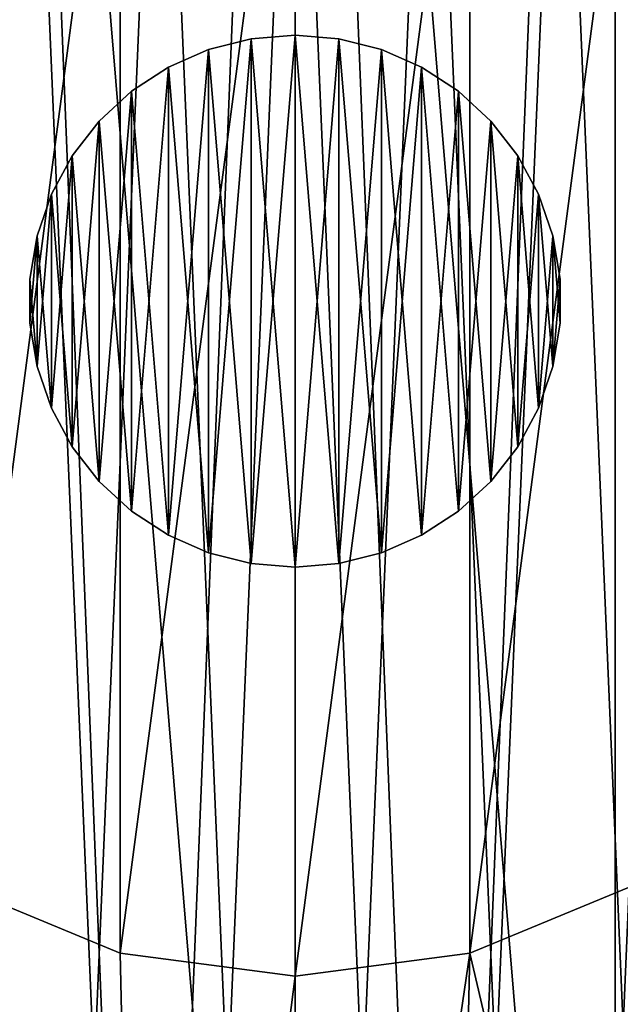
# Model space of a CAD drawing. Header units: millimetres. Extents: x 1 to 208, y -28 to 28.
# Tile 29 of 40: x 140.5 to 144.95, y -5.21 to 2.09. Entities that reach past the tile are written whole.
import ezdxf

# ---------------------------------------------------------------- set-up
doc = ezdxf.new("R2010")
doc.units = ezdxf.units.MM
doc.header["$LTSCALE"] = 25.4
doc.layers.get('0').update_dxf_attribs({"true_color": 0xff5454})

# ---------------------------------------------------------------- blocks, each defined once
blk = doc.blocks.new('Grupuj#2')
at = {"color": 7, "true_color": 0xffffff}
mesh = blk.add_polyface(dxfattribs=at)
corners = [(114.2648, 10.9193, 4), (114.0885, 15.2948, 4), (114, 13.0999, 4), (114.5278, 17.447, 4), (114.8759, 8.8093, 4), (115.3068, 19.5009, 4), (115.8176, 6.8248, 4), (116.4051, 21.4033, 4), (117.0655, 5.0169, 4), (117.7944, 23.1048, 4), (118.5871, 3.4327, 4), (119.4386, 24.5615, 4), (120.3432, 2.1131, 4), (121.2952, 25.7355, 4), (122.2883, 1.0922, 4), (123.3161, 26.5966, 4), (124.3719, 0.3966, 4), (125.4489, 27.1223, 4), (126.5401, 0.0443, 4), (127.6384, 27.299, 4), (127.6384, 0, 4), (128.7368, 0.0443, 4), (129.828, 27.1223, 4), (130.905, 0.3966, 4), (131.9608, 26.5966, 4), (132.9886, 1.0922, 4), (133.9817, 25.7355, 4), (134.9336, 2.1131, 4), (135.8383, 24.5615, 4), (136.6897, 3.4327, 4), (137.4825, 23.1048, 4), (138.2114, 5.0169, 4), (138.8717, 21.4033, 4), (139.4593, 6.8248, 4), (139.9701, 19.5009, 4), (140.4009, 8.8093, 4), (140.749, 17.447, 4), (141.0121, 10.9193, 4), (141.1884, 15.2948, 4), (141.2769, 13.0999, 4)]
mesh.append_faces([[corners[k] for k in face] for face in [(0, 1, 2), (38, 37, 39)]], dxfattribs={"vtx0": -1, "color": 7})
mesh.append_faces([[corners[k] for k in face] for face in [(1, 0, 3), (3, 4, 5), (5, 6, 7), (7, 8, 9), (9, 10, 11), (11, 12, 13), (13, 14, 15), (15, 16, 17), (17, 18, 19), (19, 21, 22), (22, 23, 24), (24, 25, 26), (26, 27, 28), (28, 29, 30), (30, 31, 32), (32, 33, 34), (34, 35, 36), (36, 37, 38)]], dxfattribs={"vtx0": -1, "vtx1": -1, "color": 7})
mesh.append_faces([[corners[k] for k in face] for face in [(3, 0, 4), (5, 4, 6), (7, 6, 8), (9, 8, 10), (11, 10, 12), (13, 12, 14), (15, 14, 16), (17, 16, 18), (19, 18, 20), (19, 20, 21), (22, 21, 23), (24, 23, 25), (26, 25, 27), (28, 27, 29), (30, 29, 31), (32, 31, 33), (34, 33, 35), (36, 35, 37)]], dxfattribs={"vtx0": -1, "vtx2": -1, "color": 7})
mesh = blk.add_polyface(dxfattribs=at)
corners = [(114.0885, 15.2948), (114.2648, 10.9193), (114, 13.0999), (114.5278, 17.447), (114.8759, 8.8093), (115.3068, 19.5009), (115.8176, 6.8248), (116.4051, 21.4033), (117.0655, 5.0169), (117.7944, 23.1048), (118.5871, 3.4327), (119.4386, 24.5615), (120.3432, 2.1131), (121.2952, 25.7355), (122.2883, 1.0922), (122.6384, 13.6495), (123.3161, 26.5966), (122.8088, 14.9436), (123.3083, 16.1495), (124.1029, 17.185), (125.4489, 27.1223), (125.1384, 17.9796), (126.3443, 18.4791), (127.6384, 27.299), (127.6384, 18.6495), (129.828, 27.1223), (128.9325, 18.4791), (130.1384, 17.9796), (131.9608, 26.5966), (131.174, 17.185), (131.9686, 16.1495), (133.9817, 25.7355), (132.4681, 14.9436), (132.6384, 13.6495), (132.9886, 1.0922), (134.9336, 2.1131), (135.8383, 24.5615), (136.6897, 3.4327), (137.4825, 23.1048), (138.2114, 5.0169), (138.8717, 21.4033), (139.4593, 6.8248), (139.9701, 19.5009), (140.4009, 8.8093), (140.749, 17.447), (141.0121, 10.9193), (141.1884, 15.2948), (141.2769, 13.0999), (124.3719, 0.3966), (122.8088, 12.3554), (123.3083, 11.1495), (124.1029, 10.114), (125.1384, 9.3194), (126.5401, 0.0443), (126.3443, 8.8199), (127.6384, 8.6495), (127.6384, 0), (128.9325, 8.8199), (128.7368, 0.0443), (130.905, 0.3966), (130.1384, 9.3194), (131.174, 10.114), (131.9686, 11.1495), (132.4681, 12.3554)]
mesh.append_faces([[corners[k] for k in face] for face in [(0, 1, 2), (45, 46, 47)]], dxfattribs={"vtx0": -1, "color": 7})
mesh.append_faces([[corners[k] for k in face] for face in [(1, 3, 4), (4, 5, 6), (6, 7, 8), (8, 9, 10), (10, 11, 12), (12, 13, 14), (15, 16, 17), (17, 16, 18), (18, 16, 19), (19, 20, 21), (21, 20, 22), (22, 23, 24), (24, 25, 26), (26, 25, 27), (27, 28, 29), (29, 28, 30), (30, 31, 32), (32, 31, 33), (34, 31, 35), (35, 36, 37), (37, 38, 39), (39, 40, 41), (41, 42, 43), (43, 44, 45), (48, 52, 53), (53, 55, 56), (56, 57, 58), (58, 57, 59), (59, 61, 34)]], dxfattribs={"vtx0": -1, "vtx1": -1, "color": 7})
mesh.append_faces([[corners[k] for k in face] for face in [(14, 13, 15), (33, 31, 34)]], dxfattribs={"vtx0": -1, "vtx1": -1, "vtx2": -1, "color": 7})
mesh.append_faces([[corners[k] for k in face] for face in [(1, 0, 3), (4, 3, 5), (6, 5, 7), (8, 7, 9), (10, 9, 11), (12, 11, 13), (15, 13, 16), (19, 16, 20), (22, 20, 23), (24, 23, 25), (27, 25, 28), (30, 28, 31), (35, 31, 36), (37, 36, 38), (39, 38, 40), (41, 40, 42), (43, 42, 44), (45, 44, 46), (15, 48, 14), (48, 15, 49), (48, 49, 50), (48, 50, 51), (48, 51, 52), (53, 52, 54), (53, 54, 55), (56, 55, 57), (59, 57, 60), (59, 60, 61), (34, 61, 62), (34, 62, 63), (34, 63, 33)]], dxfattribs={"vtx0": -1, "vtx2": -1, "color": 7})
mesh = blk.add_polyface(dxfattribs=at)
corners = [(122.8088, 14.9436, 3), (122.8088, 12.3554, 3), (122.6384, 13.6495, 3), (123.3083, 16.1495, 3), (123.3083, 11.1495, 3), (124.1029, 17.185, 3), (124.1029, 10.114, 3), (125.1384, 17.9796, 3), (125.1384, 9.3194, 3), (126.3443, 18.4791, 3), (126.3443, 8.8199, 3), (127.6384, 18.6495, 3), (127.6384, 8.6495, 3), (128.9325, 18.4791, 3), (128.9325, 8.8199, 3), (130.1384, 17.9796, 3), (130.1384, 9.3194, 3), (131.174, 17.185, 3), (131.174, 10.114, 3), (131.9686, 16.1495, 3), (131.9686, 11.1495, 3), (132.4681, 14.9436, 3), (132.4681, 12.3554, 3), (132.6384, 13.6495, 3)]
mesh.append_faces([[corners[k] for k in face] for face in [(0, 1, 2), (22, 21, 23)]], dxfattribs={"vtx0": -1, "color": 7})
mesh.append_faces([[corners[k] for k in face] for face in [(1, 3, 4), (4, 5, 6), (6, 7, 8), (8, 9, 10), (10, 11, 12), (12, 13, 14), (14, 15, 16), (16, 17, 18), (18, 19, 20), (20, 21, 22)]], dxfattribs={"vtx0": -1, "vtx1": -1, "color": 7})
mesh.append_faces([[corners[k] for k in face] for face in [(1, 0, 3), (4, 3, 5), (6, 5, 7), (8, 7, 9), (10, 9, 11), (12, 11, 13), (14, 13, 15), (16, 15, 17), (18, 17, 19), (20, 19, 21)]], dxfattribs={"vtx0": -1, "vtx2": -1, "color": 7})
mesh = blk.add_polyface(dxfattribs=at)
corners = [(125.1384, 9.3194, 3), (126.3443, 8.8199), (125.1384, 9.3194), (126.3443, 8.8199, 3)]
mesh.append_faces([[corners[k] for k in face] for face in [(0, 1, 2), (1, 0, 3)]], dxfattribs={"vtx0": -1, "color": 7})
mesh = blk.add_polyface(dxfattribs=at)
corners = [(128.9325, 8.8199, 3), (130.1384, 9.3194), (128.9325, 8.8199), (130.1384, 9.3194, 3)]
mesh.append_faces([[corners[k] for k in face] for face in [(0, 1, 2), (1, 0, 3)]], dxfattribs={"vtx0": -1, "color": 7})
mesh = blk.add_polyface(dxfattribs=at)
corners = [(126.3443, 8.8199, 3), (127.6384, 8.6495), (126.3443, 8.8199), (127.6384, 8.6495, 3)]
mesh.append_faces([[corners[k] for k in face] for face in [(0, 1, 2), (1, 0, 3)]], dxfattribs={"vtx0": -1, "color": 7})
mesh = blk.add_polyface(dxfattribs=at)
corners = [(127.6384, 8.6495, 3), (128.9325, 8.8199), (127.6384, 8.6495), (128.9325, 8.8199, 3)]
mesh.append_faces([[corners[k] for k in face] for face in [(0, 1, 2), (1, 0, 3)]], dxfattribs={"vtx0": -1, "color": 7})
blk = doc.blocks.new('MIDI-LED-10062-10065.STL')
at = {"color": 0}
blk.add_blockref('Grupuj#2', (14.8972, -13.6495, 12.5251), dxfattribs=at)
at = {"color": 250, "true_color": 0x262626}
mesh = blk.add_polyface(dxfattribs=at)
corners = [(1.0356, -27.5, 2.8251), (8.0356, -21, 2.8251), (1.0356, 27.5, 2.8251), (208.0356, -27.5, 2.8251), (201.0356, -21, 2.8251), (201.0356, 21, 2.8251), (8.0356, 21, 2.8251), (208.0356, 27.5, 2.8251)]
mesh.append_faces([[corners[k] for k in face] for face in [(0, 1, 2), (1, 3, 4), (4, 3, 5), (2, 6, 7), (6, 2, 1), (7, 5, 3)]], dxfattribs={"vtx0": -1, "vtx1": -1, "color": 250})
mesh.append_faces([[corners[k] for k in face] for face in [(1, 0, 3), (7, 6, 5)]], dxfattribs={"vtx0": -1, "vtx2": -1, "color": 250})
mesh = blk.add_polyface(dxfattribs=at)
corners = [(1.0356, 27.5, 0.3251), (9.5356, 19.35, 0.3251), (1.0356, -27.5, 0.3251), (208.0356, 27.5, 0.3251), (199.5356, 19.35, 0.3251), (199.5356, -19.35, 0.3251), (9.5356, -19.35, 0.3251), (208.0356, -27.5, 0.3251)]
mesh.append_faces([[corners[k] for k in face] for face in [(0, 1, 2), (1, 3, 4), (4, 3, 5), (2, 6, 7), (6, 2, 1), (7, 5, 3)]], dxfattribs={"vtx0": -1, "vtx1": -1, "color": 250})
mesh.append_faces([[corners[k] for k in face] for face in [(1, 0, 3), (7, 6, 5)]], dxfattribs={"vtx0": -1, "vtx2": -1, "color": 250})
mesh = blk.add_polyface(dxfattribs=at)
corners = [(199.4634, -19.4278, 32.8251), (9.6078, 19.4278, 32.8251), (9.6078, -19.4278, 32.8251), (199.4634, 19.4278, 32.8251)]
mesh.append_faces([[corners[k] for k in face] for face in [(0, 1, 2), (1, 0, 3)]], dxfattribs={"vtx0": -1, "color": 250})
at = {"color": 250, "true_color": 0x2f2e2e}
mesh = blk.add_polyface(dxfattribs=at)
corners = [(9.5356, -19, 12.3251), (16.0319, -3.5576, 12.3251), (9.5356, 19, 12.3251), (18.1614, -7.8343, 12.3251), (21.692, -11.0528, 12.3251), (26.1468, -12.7787, 12.3251), (28.5356, -13, 12.3251), (199.5356, -19, 12.3251), (15.591, 1.1995, 12.3251), (30.9243, -12.7787, 12.3251), (66.5356, -13, 12.3251), (35.3792, -11.0528, 12.3251), (64.1469, -12.7787, 12.3251), (38.9098, -7.8343, 12.3251), (59.692, -11.0528, 12.3251), (41.0393, -3.5576, 12.3251), (41.4801, 1.1995, 12.3251), (56.1614, -7.8343, 12.3251), (54.0319, -3.5576, 12.3251), (53.591, 1.1995, 12.3251), (68.9243, -12.7787, 12.3251), (73.3792, -11.0528, 12.3251), (104.5356, -13, 12.3251), (102.1469, -12.7787, 12.3251), (76.9098, -7.8343, 12.3251), (97.692, -11.0528, 12.3251), (79.0393, -3.5576, 12.3251), (79.4801, 1.1995, 12.3251), (94.1614, -7.8343, 12.3251), (92.0319, -3.5576, 12.3251), (91.591, 1.1995, 12.3251), (106.9243, -12.7787, 12.3251), (111.3792, -11.0528, 12.3251), (140.1469, -12.7787, 12.3251), (114.9098, -7.8343, 12.3251), (135.692, -11.0528, 12.3251), (117.0393, -3.5576, 12.3251), (117.4801, 1.1995, 12.3251), (132.1614, -7.8343, 12.3251), (130.0319, -3.5576, 12.3251), (129.591, 1.1995, 12.3251), (142.5356, -13, 12.3251), (144.9243, -12.7787, 12.3251), (149.3792, -11.0528, 12.3251), (152.9098, -7.8343, 12.3251), (178.1469, -12.7787, 12.3251), (173.692, -11.0528, 12.3251), (155.0393, -3.5576, 12.3251), (155.4801, 1.1995, 12.3251), (170.1614, -7.8343, 12.3251), (168.0319, -3.5576, 12.3251), (167.591, 1.1995, 12.3251), (180.5356, -13, 12.3251), (182.9243, -12.7787, 12.3251), (187.3792, -11.0528, 12.3251), (190.9098, -7.8343, 12.3251), (193.0393, -3.5576, 12.3251), (193.4801, 1.1995, 12.3251), (28.5356, 13, 12.3251), (199.5356, 19, 12.3251), (23.8394, 12.1221, 12.3251), (19.7775, 9.6071, 12.3251), (16.8985, 5.7946, 12.3251), (33.2317, 12.1221, 12.3251), (66.5356, 13, 12.3251), (37.2936, 9.6071, 12.3251), (61.8395, 12.1221, 12.3251), (40.1727, 5.7946, 12.3251), (57.7775, 9.6071, 12.3251), (54.8985, 5.7946, 12.3251), (71.2317, 12.1221, 12.3251), (104.5356, 13, 12.3251), (75.2936, 9.6071, 12.3251), (99.8394, 12.1221, 12.3251), (78.1727, 5.7946, 12.3251), (95.7775, 9.6071, 12.3251), (92.8985, 5.7946, 12.3251), (109.2317, 12.1221, 12.3251), (142.5356, 13, 12.3251), (113.2936, 9.6071, 12.3251), (137.8394, 12.1221, 12.3251), (116.1727, 5.7946, 12.3251), (133.7775, 9.6071, 12.3251), (130.8985, 5.7946, 12.3251), (147.2317, 12.1221, 12.3251), (151.2936, 9.6071, 12.3251), (175.8394, 12.1221, 12.3251), (154.1727, 5.7946, 12.3251), (171.7775, 9.6071, 12.3251), (168.8985, 5.7946, 12.3251), (180.5356, 13, 12.3251), (185.2317, 12.1221, 12.3251), (189.2936, 9.6071, 12.3251), (192.1727, 5.7946, 12.3251)]
mesh.append_faces([[corners[k] for k in face] for face in [(0, 1, 2), (1, 0, 3), (3, 0, 4), (4, 0, 5), (5, 0, 6), (6, 7, 9), (9, 10, 11), (11, 12, 13), (13, 14, 15), (15, 14, 16), (10, 7, 20), (20, 7, 21), (21, 23, 24), (24, 25, 26), (26, 25, 27), (22, 7, 31), (31, 7, 32), (32, 33, 34), (34, 35, 36), (36, 35, 37), (33, 7, 41), (41, 7, 42), (42, 7, 43), (43, 7, 44), (44, 46, 47), (47, 46, 48), (45, 7, 52), (52, 7, 53), (53, 7, 54), (54, 7, 55), (55, 7, 56), (56, 7, 57), (2, 58, 59), (58, 2, 60), (60, 2, 61), (61, 2, 62), (62, 2, 8), (64, 65, 66), (66, 16, 68), (68, 16, 69), (69, 16, 19), (71, 72, 73), (73, 27, 75), (75, 27, 76), (76, 27, 30), (78, 79, 80), (80, 37, 82), (82, 37, 83), (83, 37, 40), (86, 48, 88), (88, 48, 89), (89, 48, 51), (59, 57, 7)]], dxfattribs={"vtx0": -1, "vtx1": -1, "color": 250})
mesh.append_faces([[corners[k] for k in face] for face in [(9, 7, 10), (21, 7, 22), (32, 7, 33), (44, 7, 45), (59, 63, 64), (59, 70, 71), (59, 77, 78), (59, 85, 86)]], dxfattribs={"vtx0": -1, "vtx1": -1, "vtx2": -1, "color": 250})
mesh.append_faces([[corners[k] for k in face] for face in [(6, 0, 7), (2, 1, 8), (11, 10, 12), (13, 12, 14), (16, 14, 17), (16, 17, 18), (16, 18, 19), (21, 22, 23), (24, 23, 25), (27, 25, 28), (27, 28, 29), (27, 29, 30), (34, 33, 35), (37, 35, 38), (37, 38, 39), (37, 39, 40), (44, 45, 46), (48, 46, 49), (48, 49, 50), (48, 50, 51), (59, 58, 63), (64, 63, 65), (66, 65, 67), (66, 67, 16), (59, 64, 70), (71, 70, 72), (73, 72, 74), (73, 74, 27), (59, 71, 77), (78, 77, 79), (80, 79, 81), (80, 81, 37), (59, 78, 84), (59, 84, 85), (86, 85, 87), (86, 87, 48), (59, 86, 90), (59, 90, 91), (59, 91, 92), (59, 92, 93), (59, 93, 57)]], dxfattribs={"vtx0": -1, "vtx2": -1, "color": 250})
mesh = blk.add_polyface(dxfattribs=at)
corners = [(9.5356, 19, 0.3251), (10.5356, 18, 0.3251), (9.5356, -19, 0.3251), (199.5356, 19, 0.3251), (46.5356, 18, 0.3251), (48.5356, 18, 0.3251), (46.5356, -18, 0.3251), (84.5356, 18, 0.3251), (86.5356, 18, 0.3251), (84.5356, -18, 0.3251), (122.5356, 18, 0.3251), (124.5356, 18, 0.3251), (122.5356, -18, 0.3251), (160.5356, 18, 0.3251), (162.5356, 18, 0.3251), (160.5356, -18, 0.3251), (198.5356, 18, 0.3251), (198.5356, -18, 0.3251), (10.5356, -18, 0.3251), (199.5356, -19, 0.3251), (48.5356, -18, 0.3251), (86.5356, -18, 0.3251), (124.5356, -18, 0.3251), (162.5356, -18, 0.3251)]
mesh.append_faces([[corners[k] for k in face] for face in [(0, 1, 2), (1, 3, 4), (4, 5, 6), (5, 3, 7), (7, 8, 9), (8, 3, 10), (10, 11, 12), (11, 3, 13), (13, 14, 15), (14, 3, 16), (16, 3, 17), (2, 18, 19), (18, 2, 1), (20, 6, 5), (21, 9, 8), (22, 12, 11), (23, 15, 14), (19, 17, 3)]], dxfattribs={"vtx0": -1, "vtx1": -1, "color": 250})
mesh.append_faces([[corners[k] for k in face] for face in [(4, 3, 5), (7, 3, 8), (10, 3, 11), (13, 3, 14), (19, 6, 20), (19, 9, 21), (19, 12, 22), (19, 15, 23)]], dxfattribs={"vtx0": -1, "vtx1": -1, "vtx2": -1, "color": 250})
mesh.append_faces([[corners[k] for k in face] for face in [(1, 0, 3), (19, 18, 6), (19, 20, 9), (19, 21, 12), (19, 22, 15), (19, 23, 17)]], dxfattribs={"vtx0": -1, "vtx2": -1, "color": 250})
at = {"color": 250, "true_color": 0x262626}
mesh = blk.add_polyface(dxfattribs=at)
corners = [(197.4378, 17.2522, 30.3251), (11.6334, -17.2522, 30.3251), (11.6334, 17.2522, 30.3251), (197.4378, -17.2522, 30.3251)]
mesh.append_faces([[corners[k] for k in face] for face in [(0, 1, 2), (1, 0, 3)]], dxfattribs={"vtx0": -1, "color": 250})
at = {"color": 49, "true_color": 0x464545}
mesh = blk.add_polyface(dxfattribs=at)
corners = [(128.5714, 3.5362, 16.9739), (128.1799, -1.1896, 16.9739), (128.1799, 1.1895, 16.9739), (128.5714, -3.5362, 16.9739), (128.6432, 0.5901, 16.9739), (128.9427, 2.9295, 16.9739), (129.3439, 5.7864, 16.9739), (129.6333, 5.1845, 16.9739), (130.4763, 7.8788, 16.9739), (130.6951, 7.2905, 16.9739), (131.9375, 9.7562, 16.9739), (132.0975, 9.1866, 16.9739), (133.6879, 11.3675, 16.9739), (133.8002, 10.8185, 16.9739), (135.6796, 12.6688, 16.9739), (135.7542, 12.1392, 16.9739), (137.8583, 13.6244, 16.9739), (137.9033, 13.1107, 16.9739), (140.1646, 14.2085, 16.9739), (140.1857, 13.7049, 16.9739), (142.5356, 14.4049, 16.9739), (142.5356, 13.9049, 16.9739), (144.9066, 14.2085, 16.9739), (144.8855, 13.7049, 16.9739), (147.1679, 13.1107, 16.9739), (147.2129, 13.6244, 16.9739), (149.317, 12.1392, 16.9739), (149.3916, 12.6688, 16.9739), (151.271, 10.8185, 16.9739), (151.3833, 11.3675, 16.9739), (152.9736, 9.1866, 16.9739), (153.1337, 9.7562, 16.9739), (154.3761, 7.2905, 16.9739), (154.5949, 7.8788, 16.9739), (155.4378, 5.1845, 16.9739), (155.7272, 5.7864, 16.9739), (156.1284, 2.9295, 16.9739), (156.4997, 3.5362, 16.9739), (156.428, 0.5901, 16.9739), (128.7433, -1.7662, 16.9739), (129.3439, -5.7864, 16.9739), (129.2401, -4.0717, 16.9739), (130.1195, -6.2601, 16.9739), (130.4763, -7.8788, 16.9739), (131.3561, -8.2683, 16.9739), (131.9375, -9.7562, 16.9739), (132.9142, -10.0388, 16.9739), (133.6879, -11.3675, 16.9739), (134.7492, -11.5204, 16.9739), (135.6796, -12.6688, 16.9739), (136.8081, -12.6706, 16.9739), (137.8583, -13.6244, 16.9739), (139.0318, -13.4563, 16.9739), (140.1646, -14.2085, 16.9739), (141.3564, -13.8548, 16.9739), (142.5356, -14.4049, 16.9739), (143.7148, -13.8548, 16.9739), (144.9066, -14.2085, 16.9739), (146.0393, -13.4563, 16.9739), (147.2129, -13.6244, 16.9739), (148.263, -12.6706, 16.9739), (149.3916, -12.6688, 16.9739), (150.322, -11.5204, 16.9739), (151.3833, -11.3675, 16.9739), (152.157, -10.0388, 16.9739), (153.1337, -9.7562, 16.9739), (153.7151, -8.2683, 16.9739), (154.5949, -7.8788, 16.9739), (154.9517, -6.2601, 16.9739), (155.7272, -5.7864, 16.9739), (155.831, -4.0717, 16.9739), (156.4997, -3.5362, 16.9739), (156.3279, -1.7662, 16.9739), (156.8913, 1.1895, 16.9739), (156.8913, -1.1896, 16.9739)]
mesh.append_faces([[corners[k] for k in face] for face in [(0, 1, 2), (71, 73, 74)]], dxfattribs={"vtx0": -1, "color": 49})
mesh.append_faces([[corners[k] for k in face] for face in [(1, 0, 3), (4, 0, 5), (5, 6, 7), (7, 8, 9), (9, 10, 11), (11, 12, 13), (13, 14, 15), (15, 16, 17), (17, 18, 19), (19, 20, 21), (21, 22, 23), (23, 22, 24), (24, 25, 26), (26, 27, 28), (28, 29, 30), (30, 31, 32), (32, 33, 34), (34, 35, 36), (36, 37, 38), (3, 39, 40), (39, 3, 4), (40, 42, 43), (43, 44, 45), (45, 46, 47), (47, 48, 49), (49, 50, 51), (51, 52, 53), (53, 54, 55), (55, 56, 57), (57, 58, 59), (59, 60, 61), (61, 62, 63), (63, 64, 65), (65, 66, 67), (67, 68, 69), (69, 70, 71)]], dxfattribs={"vtx0": -1, "vtx1": -1, "color": 49})
mesh.append_faces([[corners[k] for k in face] for face in [(3, 0, 4), (71, 38, 37)]], dxfattribs={"vtx0": -1, "vtx1": -1, "vtx2": -1, "color": 49})
mesh.append_faces([[corners[k] for k in face] for face in [(5, 0, 6), (7, 6, 8), (9, 8, 10), (11, 10, 12), (13, 12, 14), (15, 14, 16), (17, 16, 18), (19, 18, 20), (21, 20, 22), (24, 22, 25), (26, 25, 27), (28, 27, 29), (30, 29, 31), (32, 31, 33), (34, 33, 35), (36, 35, 37), (40, 39, 41), (40, 41, 42), (43, 42, 44), (45, 44, 46), (47, 46, 48), (49, 48, 50), (51, 50, 52), (53, 52, 54), (55, 54, 56), (57, 56, 58), (59, 58, 60), (61, 60, 62), (63, 62, 64), (65, 64, 66), (67, 66, 68), (69, 68, 70), (71, 70, 72), (71, 72, 38), (71, 37, 73)]], dxfattribs={"vtx0": -1, "vtx2": -1, "color": 49})
mesh = blk.add_polyface(dxfattribs=at)
corners = [(128.5714, -3.5362, 28.8778), (128.1799, 1.1895, 28.8778), (128.1799, -1.1896, 28.8778), (128.5714, 3.5362, 28.8778), (129.3439, -5.7864, 28.8778), (129.3439, 5.7864, 28.8778), (130.4763, -7.8788, 28.8778), (130.4763, 7.8788, 28.8778), (131.9375, -9.7562, 28.8778), (131.9375, 9.7562, 28.8778), (133.6879, -11.3675, 28.8778), (133.6879, 11.3675, 28.8778), (135.6796, -12.6688, 28.8778), (135.6796, 12.6688, 28.8778), (137.8583, -13.6244, 28.8778), (137.8583, 13.6244, 28.8778), (140.1646, -14.2085, 28.8778), (140.1646, 14.2085, 28.8778), (142.5356, -14.4049, 28.8778), (142.5356, 14.4049, 28.8778), (144.9066, -14.2085, 28.8778), (144.9066, 14.2085, 28.8778), (147.2129, -13.6244, 28.8778), (147.2129, 13.6244, 28.8778), (149.3916, -12.6688, 28.8778), (149.3916, 12.6688, 28.8778), (151.3833, -11.3675, 28.8778), (151.3833, 11.3675, 28.8778), (153.1337, -9.7562, 28.8778), (153.1337, 9.7562, 28.8778), (154.5949, -7.8788, 28.8778), (154.5949, 7.8788, 28.8778), (155.7272, -5.7864, 28.8778), (155.7272, 5.7864, 28.8778), (156.4997, -3.5362, 28.8778), (156.4997, 3.5362, 28.8778), (156.8913, -1.1896, 28.8778), (156.8913, 1.1895, 28.8778)]
mesh.append_faces([[corners[k] for k in face] for face in [(0, 1, 2), (35, 36, 37)]], dxfattribs={"vtx0": -1, "color": 49})
mesh.append_faces([[corners[k] for k in face] for face in [(1, 0, 3), (3, 4, 5), (5, 6, 7), (7, 8, 9), (9, 10, 11), (11, 12, 13), (13, 14, 15), (15, 16, 17), (17, 18, 19), (19, 20, 21), (21, 22, 23), (23, 24, 25), (25, 26, 27), (27, 28, 29), (29, 30, 31), (31, 32, 33), (33, 34, 35)]], dxfattribs={"vtx0": -1, "vtx1": -1, "color": 49})
mesh.append_faces([[corners[k] for k in face] for face in [(3, 0, 4), (5, 4, 6), (7, 6, 8), (9, 8, 10), (11, 10, 12), (13, 12, 14), (15, 14, 16), (17, 16, 18), (19, 18, 20), (21, 20, 22), (23, 22, 24), (25, 24, 26), (27, 26, 28), (29, 28, 30), (31, 30, 32), (33, 32, 34), (35, 34, 36)]], dxfattribs={"vtx0": -1, "vtx2": -1, "color": 49})
at = {"color": 250, "true_color": 0x2f2e2e}
mesh = blk.add_polyface(dxfattribs=at)
corners = [(129.2048, 6.2597, 11.3251), (129.591, 1.1995, 11.3251), (129.2048, -6.2597, 11.3251), (130.8985, 5.7946, 11.3251), (136.2759, 13.3308, 11.3251), (133.7775, 9.6071, 11.3251), (137.8394, 12.1221, 11.3251), (142.5356, 13, 11.3251), (148.7953, 13.3308, 11.3251), (147.2317, 12.1221, 11.3251), (151.2936, 9.6071, 11.3251), (155.8664, 6.2597, 11.3251), (154.1727, 5.7946, 11.3251), (155.4801, 1.1995, 11.3251), (132.1614, -7.8343, 11.3251), (136.2759, -13.3308, 11.3251), (130.0319, -3.5576, 11.3251), (135.692, -11.0528, 11.3251), (140.1469, -12.7787, 11.3251), (148.7953, -13.3308, 11.3251), (144.9243, -12.7787, 11.3251), (149.3792, -11.0528, 11.3251), (155.8664, -6.2597, 11.3251), (152.9098, -7.8343, 11.3251), (155.0393, -3.5576, 11.3251)]
mesh.append_faces([[corners[k] for k in face] for face in [(0, 1, 2), (1, 0, 3), (3, 4, 5), (5, 4, 6), (6, 4, 7), (7, 8, 9), (9, 8, 10), (10, 11, 12), (12, 11, 13), (2, 14, 15), (14, 2, 16), (16, 2, 1), (15, 18, 19), (19, 21, 22), (22, 13, 11)]], dxfattribs={"vtx0": -1, "vtx1": -1, "color": 250})
mesh.append_faces([[corners[k] for k in face] for face in [(3, 0, 4), (7, 4, 8), (10, 8, 11), (15, 14, 17), (15, 17, 18), (19, 18, 20), (19, 20, 21), (22, 21, 23), (22, 23, 24), (22, 24, 13)]], dxfattribs={"vtx0": -1, "vtx2": -1, "color": 250})
at = {"color": 49, "true_color": 0x464545}
mesh = blk.add_polyface(dxfattribs=at)
corners = [(136.7674, 1.2431, 28.3778), (136.6828, -0.7495, 28.3778), (136.6403, 0.2504, 28.3778), (136.8936, -1.7278, 28.3778), (137.0605, 2.2001, 28.3778), (137.2668, -2.6565, 28.3778), (137.511, 3.0937, 28.3778), (137.7915, -3.5087, 28.3778), (138.1062, 3.8984, 28.3778), (138.4527, -4.26, 28.3778), (138.8287, 4.5909, 28.3778), (139.2314, -4.8887, 28.3778), (139.6579, 5.1513, 28.3778), (140.1051, -5.3768, 28.3778), (140.5699, 5.5636, 28.3778), (141.0488, -5.7102, 28.3778), (141.5384, 5.8157, 28.3778), (142.0352, -5.8794, 28.3778), (142.5356, 5.9006, 28.3778), (143.036, -5.8794, 28.3778), (143.5328, 5.8157, 28.3778), (144.0224, -5.7102, 28.3778), (144.5013, 5.5636, 28.3778), (144.9661, -5.3768, 28.3778), (145.4133, 5.1513, 28.3778), (145.8398, -4.8887, 28.3778), (146.2425, 4.5909, 28.3778), (146.6185, -4.26, 28.3778), (146.965, 3.8984, 28.3778), (147.2797, -3.5087, 28.3778), (147.5601, 3.0937, 28.3778), (147.8044, -2.6565, 28.3778), (148.0107, 2.2001, 28.3778), (148.1776, -1.7278, 28.3778), (148.3038, 1.2431, 28.3778), (148.3884, -0.7495, 28.3778), (148.4309, 0.2504, 28.3778)]
mesh.append_faces([[corners[k] for k in face] for face in [(0, 1, 2), (35, 34, 36)]], dxfattribs={"vtx0": -1, "color": 49})
mesh.append_faces([[corners[k] for k in face] for face in [(1, 0, 3), (3, 4, 5), (5, 6, 7), (7, 8, 9), (9, 10, 11), (11, 12, 13), (13, 14, 15), (15, 16, 17), (17, 18, 19), (19, 20, 21), (21, 22, 23), (23, 24, 25), (25, 26, 27), (27, 28, 29), (29, 30, 31), (31, 32, 33), (33, 34, 35)]], dxfattribs={"vtx0": -1, "vtx1": -1, "color": 49})
mesh.append_faces([[corners[k] for k in face] for face in [(3, 0, 4), (5, 4, 6), (7, 6, 8), (9, 8, 10), (11, 10, 12), (13, 12, 14), (15, 14, 16), (17, 16, 18), (19, 18, 20), (21, 20, 22), (23, 22, 24), (25, 24, 26), (27, 26, 28), (29, 28, 30), (31, 30, 32), (33, 32, 34)]], dxfattribs={"vtx0": -1, "vtx2": -1, "color": 49})
at = {"color": 41, "true_color": 0xffe0b0}
mesh = blk.add_polyface(dxfattribs=at)
corners = [(140.625, 0.4838, 26.895), (140.5715, -0.1628, 26.895), (140.5715, 0.1628, 26.895), (140.625, -0.4838, 26.895), (140.7307, 0.7917, 26.895), (140.7307, -0.7917, 26.895), (140.8857, 1.078, 26.895), (140.8857, -1.078, 26.895), (141.0856, 1.3348, 26.895), (141.0856, -1.3348, 26.895), (141.3251, 1.5553, 26.895), (141.3251, -1.5553, 26.895), (141.5976, 1.7333, 26.895), (141.5976, -1.7333, 26.895), (141.8957, 1.8641, 26.895), (141.8957, -1.8641, 26.895), (142.2112, 1.944, 26.895), (142.2112, -1.944, 26.895), (142.5356, 1.9708, 26.895), (142.5356, -1.9708, 26.895), (142.86, 1.944, 26.895), (142.86, -1.944, 26.895), (143.1755, 1.8641, 26.895), (143.1755, -1.8641, 26.895), (143.4736, 1.7333, 26.895), (143.4736, -1.7333, 26.895), (143.7461, 1.5553, 26.895), (143.7461, -1.5553, 26.895), (143.9856, 1.3348, 26.895), (143.9856, -1.3348, 26.895), (144.1855, 1.078, 26.895), (144.1855, -1.078, 26.895), (144.3404, 0.7917, 26.895), (144.3404, -0.7917, 26.895), (144.4461, 0.4838, 26.895), (144.4461, -0.4838, 26.895), (144.4997, 0.1628, 26.895), (144.4997, -0.1628, 26.895)]
mesh.append_faces([[corners[k] for k in face] for face in [(0, 1, 2), (35, 36, 37)]], dxfattribs={"vtx0": -1, "color": 41})
mesh.append_faces([[corners[k] for k in face] for face in [(1, 0, 3), (3, 4, 5), (5, 6, 7), (7, 8, 9), (9, 10, 11), (11, 12, 13), (13, 14, 15), (15, 16, 17), (17, 18, 19), (19, 20, 21), (21, 22, 23), (23, 24, 25), (25, 26, 27), (27, 28, 29), (29, 30, 31), (31, 32, 33), (33, 34, 35)]], dxfattribs={"vtx0": -1, "vtx1": -1, "color": 41})
mesh.append_faces([[corners[k] for k in face] for face in [(3, 0, 4), (5, 4, 6), (7, 6, 8), (9, 8, 10), (11, 10, 12), (13, 12, 14), (15, 14, 16), (17, 16, 18), (19, 18, 20), (21, 20, 22), (23, 22, 24), (25, 24, 26), (27, 26, 28), (29, 28, 30), (31, 30, 32), (33, 32, 34), (35, 34, 36)]], dxfattribs={"vtx0": -1, "vtx2": -1, "color": 41})
mesh = blk.add_polyface(dxfattribs=at)
corners = [(140.625, -0.4838, 28.0181), (140.5715, 0.1628, 28.0181), (140.5715, -0.1628, 28.0181), (140.625, 0.4838, 28.0181), (140.7307, -0.7917, 28.0181), (140.7307, 0.7917, 28.0181), (140.8857, -1.078, 28.0181), (140.8857, 1.078, 28.0181), (141.0856, -1.3348, 28.0181), (141.0856, 1.3348, 28.0181), (141.3251, -1.5553, 28.0181), (141.3251, 1.5553, 28.0181), (141.5976, -1.7333, 28.0181), (141.5976, 1.7333, 28.0181), (141.8957, -1.8641, 28.0181), (141.8957, 1.8641, 28.0181), (142.2112, -1.944, 28.0181), (142.2112, 1.944, 28.0181), (142.5356, -1.9708, 28.0181), (142.5356, 1.9708, 28.0181), (142.86, -1.944, 28.0181), (142.86, 1.944, 28.0181), (143.1755, -1.8641, 28.0181), (143.1755, 1.8641, 28.0181), (143.4736, -1.7333, 28.0181), (143.4736, 1.7333, 28.0181), (143.7461, -1.5553, 28.0181), (143.7461, 1.5553, 28.0181), (143.9856, -1.3348, 28.0181), (143.9856, 1.3348, 28.0181), (144.1855, -1.078, 28.0181), (144.1855, 1.078, 28.0181), (144.3404, -0.7917, 28.0181), (144.3404, 0.7917, 28.0181), (144.4461, -0.4838, 28.0181), (144.4461, 0.4838, 28.0181), (144.4997, -0.1628, 28.0181), (144.4997, 0.1628, 28.0181)]
mesh.append_faces([[corners[k] for k in face] for face in [(0, 1, 2), (35, 36, 37)]], dxfattribs={"vtx0": -1, "color": 41})
mesh.append_faces([[corners[k] for k in face] for face in [(1, 0, 3), (3, 4, 5), (5, 6, 7), (7, 8, 9), (9, 10, 11), (11, 12, 13), (13, 14, 15), (15, 16, 17), (17, 18, 19), (19, 20, 21), (21, 22, 23), (23, 24, 25), (25, 26, 27), (27, 28, 29), (29, 30, 31), (31, 32, 33), (33, 34, 35)]], dxfattribs={"vtx0": -1, "vtx1": -1, "color": 41})
mesh.append_faces([[corners[k] for k in face] for face in [(3, 0, 4), (5, 4, 6), (7, 6, 8), (9, 8, 10), (11, 10, 12), (13, 12, 14), (15, 14, 16), (17, 16, 18), (19, 18, 20), (21, 20, 22), (23, 22, 24), (25, 24, 26), (27, 26, 28), (29, 28, 30), (31, 30, 32), (33, 32, 34), (35, 34, 36)]], dxfattribs={"vtx0": -1, "vtx2": -1, "color": 41})
mesh = blk.add_polyface(dxfattribs=at)
corners = [(142.2112, 1.944, 28.0181), (142.5356, 1.9708, 26.895), (142.2112, 1.944, 26.895), (142.5356, 1.9708, 28.0181)]
mesh.append_faces([[corners[k] for k in face] for face in [(0, 1, 2), (1, 0, 3)]], dxfattribs={"vtx0": -1, "color": 41})
mesh = blk.add_polyface(dxfattribs=at)
corners = [(142.5356, 1.9708, 28.0181), (142.86, 1.944, 26.895), (142.5356, 1.9708, 26.895), (142.86, 1.944, 28.0181)]
mesh.append_faces([[corners[k] for k in face] for face in [(0, 1, 2), (1, 0, 3)]], dxfattribs={"vtx0": -1, "color": 41})
mesh = blk.add_polyface(dxfattribs=at)
corners = [(141.8957, 1.8641, 28.0181), (142.2112, 1.944, 26.895), (141.8957, 1.8641, 26.895), (142.2112, 1.944, 28.0181)]
mesh.append_faces([[corners[k] for k in face] for face in [(0, 1, 2), (1, 0, 3)]], dxfattribs={"vtx0": -1, "color": 41})
mesh = blk.add_polyface(dxfattribs=at)
corners = [(142.86, 1.944, 28.0181), (143.1755, 1.8641, 26.895), (142.86, 1.944, 26.895), (143.1755, 1.8641, 28.0181)]
mesh.append_faces([[corners[k] for k in face] for face in [(0, 1, 2), (1, 0, 3)]], dxfattribs={"vtx0": -1, "color": 41})
mesh = blk.add_polyface(dxfattribs=at)
corners = [(141.5976, 1.7333, 28.0181), (141.8957, 1.8641, 26.895), (141.5976, 1.7333, 26.895), (141.8957, 1.8641, 28.0181)]
mesh.append_faces([[corners[k] for k in face] for face in [(0, 1, 2), (1, 0, 3)]], dxfattribs={"vtx0": -1, "color": 41})
mesh = blk.add_polyface(dxfattribs=at)
corners = [(143.1755, 1.8641, 28.0181), (143.4736, 1.7333, 26.895), (143.1755, 1.8641, 26.895), (143.4736, 1.7333, 28.0181)]
mesh.append_faces([[corners[k] for k in face] for face in [(0, 1, 2), (1, 0, 3)]], dxfattribs={"vtx0": -1, "color": 41})
mesh = blk.add_polyface(dxfattribs=at)
corners = [(141.3251, 1.5553, 28.0181), (141.5976, 1.7333, 26.895), (141.3251, 1.5553, 26.895), (141.5976, 1.7333, 28.0181)]
mesh.append_faces([[corners[k] for k in face] for face in [(0, 1, 2), (1, 0, 3)]], dxfattribs={"vtx0": -1, "color": 41})
mesh = blk.add_polyface(dxfattribs=at)
corners = [(143.4736, 1.7333, 28.0181), (143.7461, 1.5553, 26.895), (143.4736, 1.7333, 26.895), (143.7461, 1.5553, 28.0181)]
mesh.append_faces([[corners[k] for k in face] for face in [(0, 1, 2), (1, 0, 3)]], dxfattribs={"vtx0": -1, "color": 41})
mesh = blk.add_polyface(dxfattribs=at)
corners = [(141.0856, 1.3348, 28.0181), (141.3251, 1.5553, 26.895), (141.0856, 1.3348, 26.895), (141.3251, 1.5553, 28.0181)]
mesh.append_faces([[corners[k] for k in face] for face in [(0, 1, 2), (1, 0, 3)]], dxfattribs={"vtx0": -1, "color": 41})
mesh = blk.add_polyface(dxfattribs=at)
corners = [(143.7461, 1.5553, 28.0181), (143.9856, 1.3348, 26.895), (143.7461, 1.5553, 26.895), (143.9856, 1.3348, 28.0181)]
mesh.append_faces([[corners[k] for k in face] for face in [(0, 1, 2), (1, 0, 3)]], dxfattribs={"vtx0": -1, "color": 41})
mesh = blk.add_polyface(dxfattribs=at)
corners = [(141.0856, 1.3348, 28.0181), (140.8857, 1.078, 26.895), (140.8857, 1.078, 28.0181), (141.0856, 1.3348, 26.895)]
mesh.append_faces([[corners[k] for k in face] for face in [(0, 1, 2), (1, 0, 3)]], dxfattribs={"vtx0": -1, "color": 41})
mesh = blk.add_polyface(dxfattribs=at)
corners = [(143.9856, 1.3348, 26.895), (144.1855, 1.078, 28.0181), (144.1855, 1.078, 26.895), (143.9856, 1.3348, 28.0181)]
mesh.append_faces([[corners[k] for k in face] for face in [(0, 1, 2), (1, 0, 3)]], dxfattribs={"vtx0": -1, "color": 41})
mesh = blk.add_polyface(dxfattribs=at)
corners = [(140.8857, 1.078, 28.0181), (140.7307, 0.7917, 26.895), (140.7307, 0.7917, 28.0181), (140.8857, 1.078, 26.895)]
mesh.append_faces([[corners[k] for k in face] for face in [(0, 1, 2), (1, 0, 3)]], dxfattribs={"vtx0": -1, "color": 41})
mesh = blk.add_polyface(dxfattribs=at)
corners = [(144.1855, 1.078, 26.895), (144.3404, 0.7917, 28.0181), (144.3404, 0.7917, 26.895), (144.1855, 1.078, 28.0181)]
mesh.append_faces([[corners[k] for k in face] for face in [(0, 1, 2), (1, 0, 3)]], dxfattribs={"vtx0": -1, "color": 41})
mesh = blk.add_polyface(dxfattribs=at)
corners = [(140.7307, 0.7917, 28.0181), (140.625, 0.4838, 26.895), (140.625, 0.4838, 28.0181), (140.7307, 0.7917, 26.895)]
mesh.append_faces([[corners[k] for k in face] for face in [(0, 1, 2), (1, 0, 3)]], dxfattribs={"vtx0": -1, "color": 41})
mesh = blk.add_polyface(dxfattribs=at)
corners = [(144.3404, 0.7917, 26.895), (144.4461, 0.4838, 28.0181), (144.4461, 0.4838, 26.895), (144.3404, 0.7917, 28.0181)]
mesh.append_faces([[corners[k] for k in face] for face in [(0, 1, 2), (1, 0, 3)]], dxfattribs={"vtx0": -1, "color": 41})
mesh = blk.add_polyface(dxfattribs=at)
corners = [(140.625, 0.4838, 28.0181), (140.5715, 0.1628, 26.895), (140.5715, 0.1628, 28.0181), (140.625, 0.4838, 26.895)]
mesh.append_faces([[corners[k] for k in face] for face in [(0, 1, 2), (1, 0, 3)]], dxfattribs={"vtx0": -1, "color": 41})
mesh = blk.add_polyface(dxfattribs=at)
corners = [(144.4461, 0.4838, 26.895), (144.4997, 0.1628, 28.0181), (144.4997, 0.1628, 26.895), (144.4461, 0.4838, 28.0181)]
mesh.append_faces([[corners[k] for k in face] for face in [(0, 1, 2), (1, 0, 3)]], dxfattribs={"vtx0": -1, "color": 41})
mesh = blk.add_polyface(dxfattribs=at)
corners = [(140.5715, 0.1628, 28.0181), (140.5715, -0.1628, 26.895), (140.5715, -0.1628, 28.0181), (140.5715, 0.1628, 26.895)]
mesh.append_faces([[corners[k] for k in face] for face in [(0, 1, 2), (1, 0, 3)]], dxfattribs={"vtx0": -1, "color": 41})
mesh = blk.add_polyface(dxfattribs=at)
corners = [(144.4997, 0.1628, 26.895), (144.4997, -0.1628, 28.0181), (144.4997, -0.1628, 26.895), (144.4997, 0.1628, 28.0181)]
mesh.append_faces([[corners[k] for k in face] for face in [(0, 1, 2), (1, 0, 3)]], dxfattribs={"vtx0": -1, "color": 41})
mesh = blk.add_polyface(dxfattribs=at)
corners = [(140.5715, -0.1628, 28.0181), (140.625, -0.4838, 26.895), (140.625, -0.4838, 28.0181), (140.5715, -0.1628, 26.895)]
mesh.append_faces([[corners[k] for k in face] for face in [(0, 1, 2), (1, 0, 3)]], dxfattribs={"vtx0": -1, "color": 41})
mesh = blk.add_polyface(dxfattribs=at)
corners = [(144.4997, -0.1628, 26.895), (144.4461, -0.4838, 28.0181), (144.4461, -0.4838, 26.895), (144.4997, -0.1628, 28.0181)]
mesh.append_faces([[corners[k] for k in face] for face in [(0, 1, 2), (1, 0, 3)]], dxfattribs={"vtx0": -1, "color": 41})
mesh = blk.add_polyface(dxfattribs=at)
corners = [(140.625, -0.4838, 28.0181), (140.7307, -0.7917, 26.895), (140.7307, -0.7917, 28.0181), (140.625, -0.4838, 26.895)]
mesh.append_faces([[corners[k] for k in face] for face in [(0, 1, 2), (1, 0, 3)]], dxfattribs={"vtx0": -1, "color": 41})
mesh = blk.add_polyface(dxfattribs=at)
corners = [(144.4461, -0.4838, 26.895), (144.3404, -0.7917, 28.0181), (144.3404, -0.7917, 26.895), (144.4461, -0.4838, 28.0181)]
mesh.append_faces([[corners[k] for k in face] for face in [(0, 1, 2), (1, 0, 3)]], dxfattribs={"vtx0": -1, "color": 41})
mesh = blk.add_polyface(dxfattribs=at)
corners = [(140.7307, -0.7917, 28.0181), (140.8857, -1.078, 26.895), (140.8857, -1.078, 28.0181), (140.7307, -0.7917, 26.895)]
mesh.append_faces([[corners[k] for k in face] for face in [(0, 1, 2), (1, 0, 3)]], dxfattribs={"vtx0": -1, "color": 41})
mesh = blk.add_polyface(dxfattribs=at)
corners = [(144.3404, -0.7917, 26.895), (144.1855, -1.078, 28.0181), (144.1855, -1.078, 26.895), (144.3404, -0.7917, 28.0181)]
mesh.append_faces([[corners[k] for k in face] for face in [(0, 1, 2), (1, 0, 3)]], dxfattribs={"vtx0": -1, "color": 41})
mesh = blk.add_polyface(dxfattribs=at)
corners = [(140.8857, -1.078, 28.0181), (141.0856, -1.3348, 26.895), (141.0856, -1.3348, 28.0181), (140.8857, -1.078, 26.895)]
mesh.append_faces([[corners[k] for k in face] for face in [(0, 1, 2), (1, 0, 3)]], dxfattribs={"vtx0": -1, "color": 41})
mesh = blk.add_polyface(dxfattribs=at)
corners = [(144.1855, -1.078, 26.895), (143.9856, -1.3348, 28.0181), (143.9856, -1.3348, 26.895), (144.1855, -1.078, 28.0181)]
mesh.append_faces([[corners[k] for k in face] for face in [(0, 1, 2), (1, 0, 3)]], dxfattribs={"vtx0": -1, "color": 41})
mesh = blk.add_polyface(dxfattribs=at)
corners = [(141.3251, -1.5553, 28.0181), (141.0856, -1.3348, 26.895), (141.3251, -1.5553, 26.895), (141.0856, -1.3348, 28.0181)]
mesh.append_faces([[corners[k] for k in face] for face in [(0, 1, 2), (1, 0, 3)]], dxfattribs={"vtx0": -1, "color": 41})
mesh = blk.add_polyface(dxfattribs=at)
corners = [(143.9856, -1.3348, 28.0181), (143.7461, -1.5553, 26.895), (143.9856, -1.3348, 26.895), (143.7461, -1.5553, 28.0181)]
mesh.append_faces([[corners[k] for k in face] for face in [(0, 1, 2), (1, 0, 3)]], dxfattribs={"vtx0": -1, "color": 41})
mesh = blk.add_polyface(dxfattribs=at)
corners = [(141.5976, -1.7333, 28.0181), (141.3251, -1.5553, 26.895), (141.5976, -1.7333, 26.895), (141.3251, -1.5553, 28.0181)]
mesh.append_faces([[corners[k] for k in face] for face in [(0, 1, 2), (1, 0, 3)]], dxfattribs={"vtx0": -1, "color": 41})
mesh = blk.add_polyface(dxfattribs=at)
corners = [(143.7461, -1.5553, 28.0181), (143.4736, -1.7333, 26.895), (143.7461, -1.5553, 26.895), (143.4736, -1.7333, 28.0181)]
mesh.append_faces([[corners[k] for k in face] for face in [(0, 1, 2), (1, 0, 3)]], dxfattribs={"vtx0": -1, "color": 41})
mesh = blk.add_polyface(dxfattribs=at)
corners = [(141.8957, -1.8641, 28.0181), (141.5976, -1.7333, 26.895), (141.8957, -1.8641, 26.895), (141.5976, -1.7333, 28.0181)]
mesh.append_faces([[corners[k] for k in face] for face in [(0, 1, 2), (1, 0, 3)]], dxfattribs={"vtx0": -1, "color": 41})
mesh = blk.add_polyface(dxfattribs=at)
corners = [(143.4736, -1.7333, 28.0181), (143.1755, -1.8641, 26.895), (143.4736, -1.7333, 26.895), (143.1755, -1.8641, 28.0181)]
mesh.append_faces([[corners[k] for k in face] for face in [(0, 1, 2), (1, 0, 3)]], dxfattribs={"vtx0": -1, "color": 41})
mesh = blk.add_polyface(dxfattribs=at)
corners = [(142.2112, -1.944, 28.0181), (141.8957, -1.8641, 26.895), (142.2112, -1.944, 26.895), (141.8957, -1.8641, 28.0181)]
mesh.append_faces([[corners[k] for k in face] for face in [(0, 1, 2), (1, 0, 3)]], dxfattribs={"vtx0": -1, "color": 41})
mesh = blk.add_polyface(dxfattribs=at)
corners = [(143.1755, -1.8641, 28.0181), (142.86, -1.944, 26.895), (143.1755, -1.8641, 26.895), (142.86, -1.944, 28.0181)]
mesh.append_faces([[corners[k] for k in face] for face in [(0, 1, 2), (1, 0, 3)]], dxfattribs={"vtx0": -1, "color": 41})
mesh = blk.add_polyface(dxfattribs=at)
corners = [(142.5356, -1.9708, 28.0181), (142.2112, -1.944, 26.895), (142.5356, -1.9708, 26.895), (142.2112, -1.944, 28.0181)]
mesh.append_faces([[corners[k] for k in face] for face in [(0, 1, 2), (1, 0, 3)]], dxfattribs={"vtx0": -1, "color": 41})
mesh = blk.add_polyface(dxfattribs=at)
corners = [(142.86, -1.944, 28.0181), (142.5356, -1.9708, 26.895), (142.86, -1.944, 26.895), (142.5356, -1.9708, 28.0181)]
mesh.append_faces([[corners[k] for k in face] for face in [(0, 1, 2), (1, 0, 3)]], dxfattribs={"vtx0": -1, "color": 41})

msp = doc.modelspace()

# ---------------------------------------------------------------- block references
at = {"color": 0}
msp.add_blockref('MIDI-LED-10062-10065.STL', (0, 0), dxfattribs=at)

doc.saveas('drawing.dxf')
